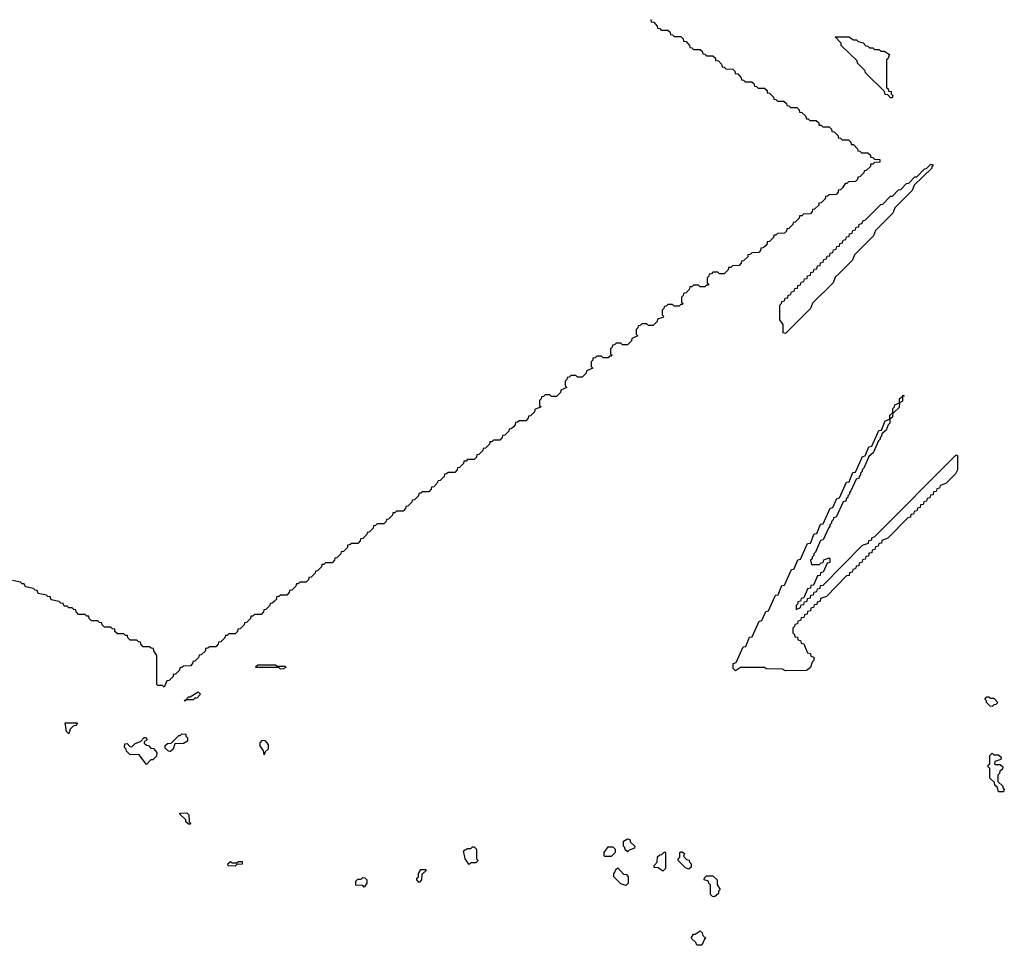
# Model space of a CAD drawing. Extents: x 2708302 to 2968450, y 494490 to 722710.
# Tile 91 of 256: x 2824170 to 2830270, y 630140 to 635874. Entities that reach past the tile are written whole.
import ezdxf

# ---------------------------------------------------------------- set-up
doc = ezdxf.new("R2010")
doc.units = 0

msp = doc.modelspace()

# ---------------------------------------------------------------- linework, layer by layer
at = {"layer": '0CON20XD'}
for points in [[(2828080, 635875), (2828081.7, 635861.7), (2828098.3, 635858.3), (2828120, 635835), (2828121.7, 635821.7), (2828135, 635820), (2828145, 635810), (2828185, 635810), (2828198.3, 635798.3), (2828201.7, 635781.7), (2828215, 635780), (2828225, 635770), (2828265, 635770), (2828280, 635755), (2828281.7, 635741.7), (2828298.3, 635738.3), (2828320, 635715), (2828321.7, 635701.7), (2828335, 635700), (2828345, 635690), (2828385, 635690), (2828398.3, 635678.3), (2828401.7, 635661.7), (2828415, 635660), (2828425, 635650), (2828465, 635650), (2828480, 635635), (2828481.7, 635621.7), (2828498.3, 635618.3), (2828518.3, 635598.3), (2828521.7, 635581.7), (2828535, 635580), (2828545, 635570), (2828588.3, 635568.3), (2828600, 635555), (2828601.7, 635541.7), (2828618.3, 635538.3), (2828640, 635515), (2828641.7, 635501.7), (2828655, 635500), (2828665, 635490), (2828705, 635490), (2828718.3, 635478.3), (2828721.7, 635461.7), (2828735, 635460), (2828745, 635450), (2828785, 635450), (2828800, 635435), (2828801.7, 635421.7), (2828815, 635420), (2828840, 635395), (2828841.7, 635381.7), (2828855, 635380), (2828865, 635370), (2828905, 635370), (2828920, 635355), (2828921.7, 635341.7), (2828935, 635340), (2828945, 635330), (2828985, 635330), (2829000, 635315), (2829001.7, 635301.7), (2829015, 635300), (2829038.3, 635278.3), (2829045, 635260), (2829055, 635260), (2829065, 635250), (2829105, 635250), (2829120, 635235), (2829121.7, 635221.7), (2829135, 635220), (2829145, 635210), (2829185, 635210), (2829200, 635195), (2829201.7, 635181.7), (2829215, 635180), (2829240, 635155), (2829241.7, 635141.7), (2829255, 635140), (2829265, 635130), (2829305, 635130), (2829320, 635115), (2829321.7, 635101.7), (2829335, 635100), (2829360, 635075), (2829361.7, 635061.7), (2829375, 635060), (2829385, 635050), (2829425, 635050), (2829440, 635035), (2829441.7, 635021.7), (2829455, 635020), (2829465, 635010), (2829498.3, 635008.3), (2829498.3, 634991.7), (2829465, 634990), (2829455, 634980), (2829441.7, 634978.3), (2829440, 634965), (2829415, 634940), (2829401.7, 634938.3), (2829400, 634925), (2829375, 634900), (2829361.7, 634898.3), (2829360, 634885), (2829348.3, 634871.7), (2829305, 634870), (2829295, 634860), (2829285, 634860), (2829268.3, 634831.7), (2829255, 634820), (2829241.7, 634818.3), (2829240, 634805), (2829228.3, 634791.7), (2829185, 634790), (2829175, 634780), (2829161.7, 634778.3), (2829160, 634765), (2829135, 634740), (2829121.7, 634738.3), (2829120, 634725), (2829095, 634700), (2829081.7, 634698.3), (2829080, 634685), (2829068.3, 634671.7), (2829025, 634670), (2829015, 634660), (2829001.7, 634658.3), (2829000, 634645), (2828975, 634620), (2828961.7, 634618.3), (2828960, 634605), (2828935, 634580), (2828921.7, 634578.3), (2828920, 634565), (2828908.3, 634551.7), (2828865, 634550), (2828855, 634540), (2828841.7, 634538.3), (2828840, 634525), (2828815, 634500), (2828801.7, 634498.3), (2828800, 634485), (2828788.3, 634471.7), (2828775, 634460), (2828761.7, 634458.3), (2828760, 634445), (2828748.3, 634431.7), (2828705, 634430), (2828695, 634420), (2828681.7, 634418.3), (2828680, 634405), (2828655, 634380), (2828641.7, 634378.3), (2828640, 634365), (2828628.3, 634351.7), (2828585, 634350), (2828575, 634340), (2828561.7, 634338.3), (2828560, 634325), (2828535, 634300), (2828505, 634300), (2828495, 634310), (2828465, 634310), (2828455, 634300), (2828441.7, 634298.3), (2828440, 634285), (2828430, 634275), (2828430, 634245), (2828440, 634235), (2828435, 634230), (2828425, 634230), (2828415, 634220), (2828385, 634220), (2828375, 634230), (2828345, 634230), (2828335, 634220), (2828321.7, 634218.3), (2828318.3, 634201.7), (2828298.3, 634181.7), (2828281.7, 634178.3), (2828280, 634165), (2828270, 634155), (2828270, 634125), (2828280, 634115), (2828275, 634110), (2828265, 634110), (2828255, 634100), (2828225, 634100), (2828215, 634110), (2828185, 634110), (2828175, 634100), (2828161.7, 634098.3), (2828160, 634085), (2828150, 634075), (2828150, 634045), (2828160, 634035), (2828155, 634030), (2828121.7, 634018.3), (2828120, 634005), (2828095, 633980), (2828065, 633980), (2828055, 633990), (2828025, 633990), (2828015, 633980), (2828001.7, 633978.3), (2828000, 633965), (2827990, 633955), (2827990, 633925), (2828000, 633915), (2827961.7, 633898.3), (2827960, 633885), (2827935, 633860), (2827905, 633860), (2827895, 633870), (2827865, 633870), (2827855, 633860), (2827841.7, 633858.3), (2827840, 633845), (2827830, 633835), (2827830, 633805), (2827840, 633795), (2827835, 633790), (2827825, 633790), (2827815, 633780), (2827785, 633780), (2827775, 633790), (2827745, 633790), (2827735, 633780), (2827721.7, 633778.3), (2827720, 633765), (2827710, 633755), (2827710, 633725), (2827720, 633715), (2827681.7, 633698.3), (2827680, 633685), (2827655, 633660), (2827625, 633660), (2827615, 633670), (2827585, 633670), (2827575, 633660), (2827561.7, 633658.3), (2827560, 633645), (2827550, 633635), (2827550, 633605), (2827560, 633595), (2827521.7, 633578.3), (2827520, 633565), (2827495, 633540), (2827465, 633540), (2827455, 633550), (2827425, 633550), (2827415, 633540), (2827401.7, 633538.3), (2827400, 633525), (2827390, 633515), (2827390, 633485), (2827400, 633475), (2827361.7, 633458.3), (2827360, 633445), (2827335, 633420), (2827321.7, 633418.3), (2827320, 633405), (2827305, 633390), (2827265, 633390), (2827255, 633380), (2827241.7, 633378.3), (2827240, 633365), (2827228.3, 633351.7), (2827215, 633340), (2827201.7, 633338.3), (2827200, 633325), (2827175, 633300), (2827161.7, 633298.3), (2827160, 633285), (2827145, 633270), (2827105, 633270), (2827095, 633260), (2827081.7, 633258.3), (2827080, 633245), (2827068.3, 633231.7), (2827055, 633220), (2827041.7, 633218.3), (2827040, 633205), (2827015, 633180), (2827001.7, 633178.3), (2827000, 633165), (2826985, 633150), (2826945, 633150), (2826935, 633140), (2826921.7, 633138.3), (2826920, 633125), (2826895, 633100), (2826881.7, 633098.3), (2826880, 633085), (2826865, 633070), (2826825, 633070), (2826815, 633060), (2826801.7, 633058.3), (2826800, 633045), (2826775, 633020), (2826761.7, 633018.3), (2826755, 633000)], [(2829575, 635390), (2829565, 635390), (2829548.3, 635408.3), (2829531.7, 635411.7), (2829528.3, 635428.3), (2829410, 635545), (2829408.3, 635558.3), (2829360, 635605), (2829358.3, 635618.3), (2829260, 635715), (2829258.3, 635728.3), (2829221.7, 635768.3), (2829307, 635767), (2829335, 635750), (2829355, 635750), (2829365, 635740), (2829395, 635730), (2829411.7, 635711.7), (2829425, 635710), (2829435, 635700), (2829455, 635700), (2829465, 635690), (2829495, 635690), (2829505, 635680), (2829525, 635680), (2829558.3, 635658.3), (2829548.3, 635631.7), (2829540, 635625), (2829540, 635455), (2829550, 635445), (2829551.7, 635431.7), (2829568.3, 635428.3), (2829570, 635415), (2829580, 635405), (2829575, 635390)], [(2828915, 633930), (2828900, 633935), (2828900, 633985), (2828880, 634015), (2828880, 634105), (2828890, 634115), (2828891.7, 634128.3), (2828908.3, 634131.7), (2828911.7, 634148.3), (2828928.3, 634151.7), (2828931.7, 634168.3), (2828948.3, 634171.7), (2828951.7, 634188.3), (2828968.3, 634191.7), (2828971.7, 634208.3), (2828988.3, 634211.7), (2828991.7, 634228.3), (2829008.3, 634231.7), (2829011.7, 634248.3), (2829028.3, 634251.7), (2829031.7, 634268.3), (2829048.3, 634271.7), (2829051.7, 634288.3), (2829068.3, 634291.7), (2829071.7, 634308.3), (2829088.3, 634311.7), (2829091.7, 634328.3), (2829108.3, 634331.7), (2829111.7, 634348.3), (2829128.3, 634351.7), (2829131.7, 634368.3), (2829148.3, 634371.7), (2829151.7, 634388.3), (2829168.3, 634391.7), (2829171.7, 634408.3), (2829188.3, 634411.7), (2829191.7, 634428.3), (2829208.3, 634431.7), (2829211.7, 634448.3), (2829228.3, 634451.7), (2829231.7, 634468.3), (2829248.3, 634471.7), (2829251.7, 634488.3), (2829268.3, 634491.7), (2829271.7, 634508.3), (2829288.3, 634511.7), (2829291.7, 634528.3), (2829308.3, 634531.7), (2829311.7, 634548.3), (2829328.3, 634551.7), (2829331.7, 634568.3), (2829348.3, 634571.7), (2829351.7, 634588.3), (2829368.3, 634591.7), (2829371.7, 634608.3), (2829388.3, 634611.7), (2829395, 634630), (2829408.3, 634631.7), (2829505, 634730), (2829518.3, 634731.7), (2829565, 634780), (2829578.3, 634781.7), (2829615, 634820), (2829628.3, 634821.7), (2829665, 634860), (2829678.3, 634861.7), (2829715, 634900), (2829728.3, 634901.7), (2829775, 634950), (2829788.3, 634951.7), (2829815, 634980), (2829830, 634975), (2829820, 634965), (2829820, 634955), (2829711.7, 634848.3), (2829700, 634815), (2829591.7, 634708.3), (2829580, 634675), (2829471.7, 634568.3), (2829460, 634535), (2829341.7, 634418.3), (2829330, 634385), (2829245, 634300), (2829221.7, 634278.3), (2829210, 634245), (2829081.7, 634118.3), (2829070, 634085), (2828915, 633930)], [(2828915, 631840), (2828895, 631850), (2828795, 631852.5), (2828785, 631860), (2828635, 631860), (2828605, 631840), (2828590, 631855), (2828590, 631885), (2828608.3, 631891.7), (2828651.7, 631988.3), (2828668.3, 631991.7), (2828691.7, 632048.3), (2828708.3, 632051.7), (2828751.7, 632148.3), (2828768.3, 632151.7), (2828791.7, 632208.3), (2828808.3, 632211.7), (2828851.7, 632308.3), (2828868.3, 632311.7), (2828891.7, 632368.3), (2828908.3, 632371.7), (2828951.7, 632468.3), (2828968.3, 632471.7), (2828991.7, 632528.3), (2829008.3, 632531.7), (2829051.7, 632628.3), (2829068.3, 632631.7), (2829091.7, 632688.3), (2829108.3, 632691.7), (2829131.7, 632748.3), (2829148.3, 632751.7), (2829191.7, 632848.3), (2829208.3, 632851.7), (2829231.7, 632908.3), (2829248.3, 632911.7), (2829291.7, 633008.3), (2829308.3, 633011.7), (2829331.7, 633068.3), (2829348.3, 633071.7), (2829391.7, 633168.3), (2829408.3, 633171.7), (2829431.7, 633228.3), (2829448.3, 633231.7), (2829491.7, 633328.3), (2829508.3, 633331.7), (2829531.7, 633388.3), (2829560, 633400), (2829560, 633425), (2829580, 633440), (2829580, 633465), (2829590, 633475), (2829591.7, 633488.3), (2829620, 633500), (2829621.7, 633528.3), (2829640, 633540), (2829641.7, 633548.3), (2829650, 633545), (2829640, 633540), (2829638.3, 633511.7), (2829620, 633500), (2829618.3, 633471.7), (2829585, 633440), (2829580, 633440), (2829578.3, 633411.7), (2829560, 633400), (2829560, 633375), (2829550, 633365), (2829538.3, 633331.7), (2829511.7, 633308.3), (2829510, 633295), (2829500, 633285), (2829500, 633275), (2829490, 633265), (2829458.3, 633191.7), (2829431.7, 633168.3), (2829400, 633095), (2829390, 633085), (2829390, 633075), (2829380, 633065), (2829380, 633055), (2829370, 633045), (2829368.3, 633031.7), (2829351.7, 633028.3), (2829320, 632955), (2829310, 632945), (2829310, 632935), (2829300, 632925), (2829300, 632915), (2829290, 632905), (2829288.3, 632891.7), (2829271.7, 632888.3), (2829228.3, 632791.7), (2829211.7, 632788.3), (2829210, 632775), (2829200, 632765), (2829200, 632755), (2829190, 632745), (2829190, 632735), (2829180, 632725), (2829148.3, 632651.7), (2829131.7, 632648.3), (2829100, 632575), (2829090, 632565), (2829090, 632555), (2829080, 632545), (2829080, 632535), (2829070, 632525), (2829075, 632500), (2829125, 632500), (2829135, 632510), (2829148.3, 632511.7), (2829151.7, 632528.3), (2829185, 632540), (2829190, 632535), (2829188.3, 632511.7), (2829171.7, 632508.3), (2829148.3, 632451.7), (2829131.7, 632448.3), (2829128.3, 632431.7), (2829111.7, 632428.3), (2829088.3, 632371.7), (2829071.7, 632368.3), (2829068.3, 632351.7), (2829051.7, 632348.3), (2829028.3, 632291.7), (2829011.7, 632288.3), (2829008.3, 632271.7), (2828991.7, 632268.3), (2828990, 632255), (2828980, 632245), (2828980, 632220), (2829008.3, 632231.7), (2829011.7, 632248.3), (2829028.3, 632251.7), (2829031.7, 632268.3), (2829048.3, 632271.7), (2829051.7, 632288.3), (2829068.3, 632291.7), (2829071.7, 632308.3), (2829088.3, 632311.7), (2829091.7, 632328.3), (2829108.3, 632331.7), (2829111.7, 632348.3), (2829128.3, 632351.7), (2829131.7, 632368.3), (2829148.3, 632371.7), (2829391.7, 632618.3), (2829428.3, 632631.7), (2829431.7, 632648.3), (2829448.3, 632651.7), (2829450, 632665), (2829468.3, 632671.7), (2829971.7, 633178.3), (2829980, 633175), (2829980, 633085), (2829968.3, 633061.7), (2829908.3, 633001.7), (2829871.7, 632988.3), (2829868.3, 632971.7), (2829851.7, 632968.3), (2829848.3, 632951.7), (2829831.7, 632948.3), (2829828.3, 632931.7), (2829811.7, 632928.3), (2829808.3, 632911.7), (2829791.7, 632908.3), (2829788.3, 632891.7), (2829771.7, 632888.3), (2829768.3, 632871.7), (2829751.7, 632868.3), (2829748.3, 632851.7), (2829731.7, 632848.3), (2829728.3, 632831.7), (2829711.7, 632828.3), (2829708.3, 632811.7), (2829691.7, 632808.3), (2829688.3, 632791.7), (2829671.7, 632788.3), (2829548.3, 632661.7), (2829511.7, 632648.3), (2829508.3, 632631.7), (2829491.7, 632628.3), (2829488.3, 632611.7), (2829471.7, 632608.3), (2829468.3, 632591.7), (2829451.7, 632588.3), (2829448.3, 632571.7), (2829431.7, 632568.3), (2829428.3, 632551.7), (2829411.7, 632548.3), (2829408.3, 632531.7), (2829391.7, 632528.3), (2829388.3, 632511.7), (2829371.7, 632508.3), (2829368.3, 632491.7), (2829351.7, 632488.3), (2829348.3, 632471.7), (2829331.7, 632468.3), (2829328.3, 632451.7), (2829311.7, 632448.3), (2829308.3, 632431.7), (2829291.7, 632428.3), (2829168.3, 632301.7), (2829131.7, 632288.3), (2829128.3, 632271.7), (2829110, 632265), (2829108.3, 632251.7), (2829091.7, 632248.3), (2829088.3, 632231.7), (2829071.7, 632228.3), (2829068.3, 632211.7), (2829051.7, 632208.3), (2829048.3, 632191.7), (2829031.7, 632188.3), (2829028.3, 632171.7), (2829011.7, 632168.3), (2829008.3, 632151.7), (2828991.7, 632148.3), (2828988.3, 632131.7), (2828971.7, 632128.3), (2828970, 632115), (2828960, 632105), (2828960, 632075), (2828970, 632065), (2828971.7, 632051.7), (2828988.3, 632048.3), (2828991.7, 632031.7), (2829008.3, 632028.3), (2829011.7, 632011.7), (2829028.3, 632008.3), (2829051.7, 631951.7), (2829068.3, 631948.3), (2829071.7, 631931.7), (2829090, 631925), (2829090, 631905), (2829080, 631895), (2829068.3, 631861.7), (2829045, 631842.5), (2828915, 631840)], [(2826755, 633000), (2826735, 632980), (2826721.7, 632978.3), (2826720, 632965), (2826705, 632950), (2826665, 632950), (2826655, 632940), (2826641.7, 632938.3), (2826640, 632925), (2826628.3, 632911.7), (2826615, 632900), (2826601.7, 632898.3), (2826600, 632885), (2826575, 632860), (2826561.7, 632858.3), (2826560, 632845), (2826545, 632830), (2826505, 632830), (2826495, 632820), (2826481.7, 632818.3), (2826480, 632805), (2826455, 632780), (2826441.7, 632778.3), (2826440, 632765), (2826425, 632750), (2826385, 632750), (2826375, 632740), (2826361.7, 632738.3), (2826360, 632725), (2826348.3, 632711.7), (2826335, 632700), (2826321.7, 632698.3), (2826320, 632685), (2826295, 632660), (2826281.7, 632658.3), (2826280, 632645), (2826265, 632630), (2826225, 632630), (2826215, 632620), (2826201.7, 632618.3), (2826200, 632605), (2826188.3, 632591.7), (2826175, 632580), (2826161.7, 632578.3), (2826160, 632565), (2826135, 632540), (2826121.7, 632538.3), (2826120, 632525), (2826105, 632510), (2826065, 632510), (2826055, 632500), (2826041.7, 632498.3), (2826040, 632485), (2826028.3, 632471.7), (2826015, 632460), (2826001.7, 632458.3), (2826000, 632445), (2825975, 632420), (2825961.7, 632418.3), (2825960, 632405), (2825945, 632390), (2825905, 632390), (2825895, 632380), (2825885, 632380), (2825880, 632365), (2825855, 632340), (2825841.7, 632338.3), (2825840, 632325), (2825825, 632310), (2825785, 632310), (2825775, 632300), (2825761.7, 632298.3), (2825760, 632285), (2825748.3, 632271.7), (2825735, 632260), (2825721.7, 632258.3), (2825720, 632245), (2825695, 632220), (2825681.7, 632218.3), (2825680, 632205), (2825665, 632190), (2825625, 632190), (2825615, 632180), (2825601.7, 632178.3), (2825600, 632165), (2825588.3, 632151.7), (2825575, 632140), (2825561.7, 632138.3), (2825560, 632125), (2825535, 632100), (2825521.7, 632098.3), (2825520, 632085), (2825505, 632070), (2825465, 632070), (2825455, 632060), (2825445, 632060), (2825440, 632045), (2825415, 632020), (2825401.7, 632018.3), (2825400, 632005), (2825385, 631990), (2825345, 631990), (2825335, 631980), (2825321.7, 631978.3), (2825320, 631965), (2825295, 631940), (2825281.7, 631938.3), (2825280, 631925), (2825255, 631900), (2825241.7, 631898.3), (2825240, 631885), (2825228.3, 631871.7), (2825185, 631870), (2825175, 631860), (2825161.7, 631858.3), (2825160, 631845), (2825148.3, 631831.7), (2825135, 631820), (2825121.7, 631818.3), (2825120, 631805), (2825095, 631780), (2825081.7, 631778.3), (2825065, 631740)], [(2825065, 631740), (2825055, 631750), (2825025, 631750), (2825020, 631755), (2825020, 631935), (2825000, 631965), (2824998.3, 631978.3), (2824985, 631980), (2824975, 631990), (2824935, 631990), (2824920, 632005), (2824918.3, 632018.3), (2824905, 632020), (2824895, 632030), (2824855, 632030), (2824840, 632045), (2824838.3, 632058.3), (2824825, 632060), (2824815, 632070), (2824775, 632070), (2824760, 632085), (2824758.3, 632098.3), (2824745, 632100), (2824735, 632110), (2824695, 632110), (2824680, 632125), (2824678.3, 632138.3), (2824665, 632140), (2824655, 632150), (2824615, 632150), (2824600, 632165), (2824598.3, 632178.3), (2824585, 632180), (2824575, 632190), (2824535, 632190), (2824520, 632205), (2824518.3, 632218.3), (2824505, 632220), (2824495, 632230), (2824475, 632230), (2824465, 632240), (2824445, 632240), (2824438.3, 632258.3), (2824425, 632260), (2824415, 632270), (2824365, 632280), (2824358.3, 632298.3), (2824345, 632300), (2824335, 632310), (2824285, 632320), (2824278.3, 632338.3), (2824265, 632340), (2824255, 632350), (2824205, 632360), (2824198.3, 632378.3), (2824185, 632380), (2824175, 632390), (2824125, 632400)], [(2825785, 631850), (2825775, 631860), (2825635, 631860), (2825630, 631865), (2825645, 631877.5), (2825755, 631877.5), (2825765, 631870), (2825815, 631870), (2825818.3, 631861.7), (2825805, 631852.5), (2825785, 631850)], [(2825195, 631650), (2825191.7, 631658.3), (2825200, 631660), (2825215, 631680), (2825225, 631680), (2825275, 631710), (2825290, 631695), (2825268.3, 631671.7), (2825255, 631670), (2825245, 631660), (2825200, 631660), (2825195, 631650)], [(2830195, 631620), (2830181.7, 631621.7), (2830160, 631645), (2830160, 631655), (2830150, 631665), (2830161.7, 631678.3), (2830175, 631680), (2830185, 631670), (2830205, 631670), (2830230, 631645), (2830218.3, 631631.7), (2830205, 631630), (2830195, 631620)], [(2824475, 631450), (2824460, 631465), (2824451.7, 631518.3), (2824528.3, 631518.3), (2824518.3, 631501.7), (2824501.7, 631498.3), (2824481.7, 631478.3), (2824475, 631450)], [(2824955, 631260), (2824910, 631320), (2824851.7, 631321.7), (2824831.7, 631341.7), (2824830, 631355), (2824820, 631365), (2824821.7, 631388.3), (2824835, 631390), (2824851.7, 631371.7), (2824865, 631370), (2824885, 631390), (2824918.3, 631401.7), (2824941.7, 631428.3), (2824948.3, 631428.3), (2824960, 631415), (2824941.7, 631398.3), (2824941.7, 631391.7), (2824955, 631380), (2824968.3, 631378.3), (2824981.7, 631361.7), (2824998.3, 631358.3), (2825020, 631335), (2825018.3, 631311.7), (2824995, 631290), (2824981.7, 631288.3), (2824955, 631260)], [(2825105, 631340), (2825091.7, 631341.7), (2825071.7, 631361.7), (2825071.7, 631378.3), (2825085, 631390), (2825108.3, 631391.7), (2825155, 631440), (2825165, 631440), (2825175, 631450), (2825198.3, 631448.3), (2825200, 631435), (2825210, 631425), (2825210, 631405), (2825185, 631390), (2825131.7, 631388.3), (2825120, 631355), (2825105, 631340)], [(2825685, 631320), (2825680, 631345), (2825660, 631375), (2825660, 631395), (2825675, 631410), (2825688.3, 631408.3), (2825710, 631385), (2825710, 631355), (2825691.7, 631338.3), (2825685, 631320)], [(2830265, 631090), (2830235, 631090), (2830228.3, 631118.3), (2830211.7, 631131.7), (2830208.3, 631148.3), (2830180, 631175), (2830180, 631235), (2830170, 631245), (2830170, 631255), (2830180, 631265), (2830180, 631315), (2830195, 631330), (2830205, 631320), (2830235, 631320), (2830250, 631305), (2830248.3, 631291.7), (2830211.7, 631278.3), (2830210, 631265), (2830215, 631260), (2830245, 631260), (2830260, 631245), (2830258.3, 631231.7), (2830241.7, 631218.3), (2830240, 631205), (2830230, 631195), (2830230, 631155), (2830260, 631125), (2830260, 631115), (2830270, 631105), (2830265, 631090)], [(2825225, 630890), (2825215, 630890), (2825200, 630905), (2825198.3, 630918.3), (2825161.7, 630951.7), (2825161.7, 630958.3), (2825205, 630960), (2825218.3, 630948.3), (2825220, 630905), (2825230, 630895), (2825225, 630890)], [(2827935, 630720), (2827921.7, 630731.7), (2827920, 630745), (2827910, 630755), (2827910, 630785), (2827935, 630800), (2827950, 630795), (2827951.7, 630781.7), (2827980, 630755), (2827978.3, 630741.7), (2827945, 630730), (2827935, 630720)], [(2826955, 630640), (2826930, 630675), (2826920, 630725), (2826945, 630740), (2826965, 630740), (2826975, 630750), (2826985, 630750), (2827000, 630735), (2827000, 630675), (2827010, 630665), (2826995, 630650), (2826965, 630650), (2826955, 630640)], [(2827835, 630690), (2827795, 630690), (2827790, 630695), (2827790, 630715), (2827815, 630750), (2827845, 630750), (2827860, 630735), (2827860, 630715), (2827835, 630690)], [(2828155, 630600), (2828125, 630620), (2828101.7, 630621.7), (2828100, 630635), (2828120, 630655), (2828121.7, 630688.3), (2828135, 630700), (2828148.3, 630701.7), (2828165, 630720), (2828170, 630715), (2828170, 630615), (2828155, 630600)], [(2828315, 630612.5), (2828295, 630620), (2828250, 630665), (2828250, 630675), (2828260, 630685), (2828260, 630715), (2828265, 630720), (2828275, 630720), (2828288.3, 630708.3), (2828281.7, 630691.7), (2828301.7, 630671.7), (2828318.3, 630668.3), (2828320, 630655), (2828330, 630645), (2828330, 630625), (2828315, 630612.5)], [(2825505, 630630), (2825461.7, 630631.7), (2825460, 630645), (2825475, 630660), (2825485, 630650), (2825515, 630650), (2825525, 630660), (2825548.3, 630658.3), (2825548.3, 630641.7), (2825515, 630640), (2825505, 630630)], [(2826645, 630530), (2826630, 630545), (2826630, 630555), (2826640, 630565), (2826640, 630585), (2826655, 630610), (2826685, 630610), (2826690, 630605), (2826661.7, 630578.3), (2826660, 630545), (2826645, 630530)], [(2827925, 630510), (2827895, 630520), (2827850, 630565), (2827850, 630585), (2827860, 630595), (2827861.7, 630608.3), (2827875, 630620), (2827911.7, 630581.7), (2827928.3, 630578.3), (2827940, 630565), (2827940, 630525), (2827925, 630510)], [(2826305, 630500), (2826295, 630510), (2826251.7, 630511.7), (2826251.7, 630538.3), (2826265, 630550), (2826285, 630550), (2826295, 630560), (2826308.3, 630558.3), (2826320, 630545), (2826320, 630525), (2826305, 630500)], [(2828475, 630440), (2828461.7, 630441.7), (2828450, 630455), (2828450, 630515), (2828440, 630525), (2828438.3, 630538.3), (2828410, 630545), (2828411.7, 630558.3), (2828425, 630570), (2828465, 630570), (2828490, 630545), (2828490, 630515), (2828510, 630485), (2828500, 630475), (2828498.3, 630461.7), (2828475, 630440)], [(2828395, 630140), (2828365, 630140), (2828358.3, 630158.3), (2828330, 630185), (2828345, 630210), (2828355, 630210), (2828385, 630230), (2828398.3, 630218.3), (2828401.7, 630201.7), (2828420, 630185), (2828411.7, 630178.3), (2828395, 630140)]]:
    msp.add_lwpolyline(points, dxfattribs=at)

doc.saveas('drawing.dxf')
